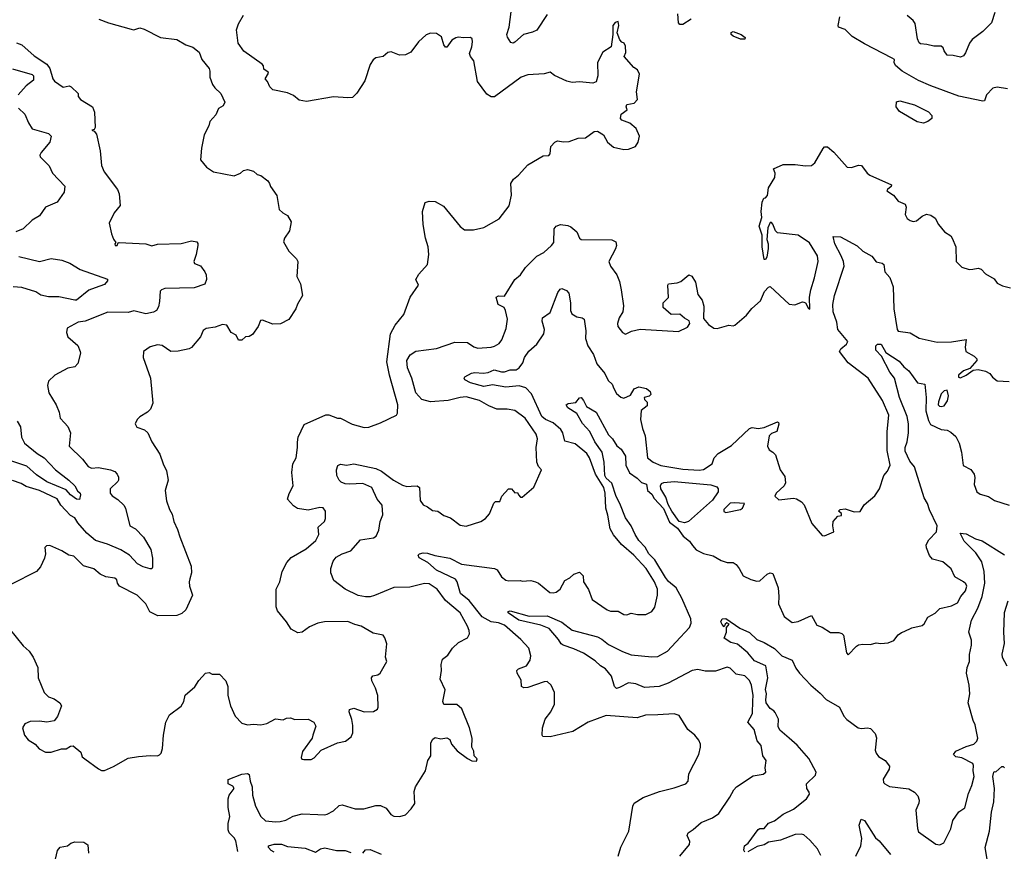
# Model space of a CAD drawing. Extents: x 1690054 to 1842981, y 782881 to 914114.
# Tile 196 of 256: x 1704901 to 1711573, y 846629 to 852265. Entities that reach past the tile are written whole.
import ezdxf

# ---------------------------------------------------------------- set-up
doc = ezdxf.new("R2010")
doc.units = 0

msp = doc.modelspace()

# ---------------------------------------------------------------- linework, layer by layer
at = {"layer": '0CON10XD'}
for points in [[(1704828.7, 848138.7), (1704925, 848021.2), (1704964, 847985), (1704991.2, 847945), (1705023.3, 847875), (1705026, 847805), (1705066.2, 847705), (1705095, 847676), (1705135, 847662), (1705173.3, 847635), (1705183.3, 847615), (1705157.7, 847542.3), (1705135, 847513.8), (1705085, 847504.3), (1705035, 847511.4), (1704972.3, 847507.7), (1704935, 847493.3), (1704920, 847465), (1704934, 847415), (1704958.8, 847385), (1705006.2, 847355), (1705033.3, 847323.3), (1705075, 847300), (1705115, 847300), (1705185, 847324.2), (1705215.6, 847324.4), (1705245, 847341.2), (1705263, 847343), (1705315, 847300), (1705325, 847270), (1705342.5, 847255), (1705435, 847187.5), (1705455, 847177.5), (1705475, 847176.7), (1705536.1, 847203.9), (1705635, 847260), (1705705, 847271.2), (1705785, 847278.8), (1705835, 847276.7), (1705848.3, 847281.7), (1705860, 847295), (1705868.8, 847325), (1705874.1, 847415.9), (1705891.2, 847505), (1705916.4, 847553.6), (1705995, 847612.5), (1706012, 847645), (1706022.1, 847687.9), (1706086.4, 847743.6), (1706115, 847787.5), (1706160, 847835), (1706185, 847840), (1706205, 847830), (1706255, 847830), (1706296.7, 847785), (1706310, 847745), (1706311.2, 847685), (1706330, 847615), (1706361.2, 847545), (1706405, 847498), (1706445, 847485.7), (1706485, 847490), (1706535, 847485.8), (1706575, 847494.3), (1706635, 847526.7), (1706685, 847520), (1706708.3, 847531.7), (1706735, 847532.5), (1706765, 847521.2), (1706855, 847523.3), (1706893, 847503), (1706907, 847477), (1706886.7, 847415), (1706883.3, 847395), (1706816.7, 847305), (1706807.5, 847265), (1706813.6, 847253.6), (1706825, 847250), (1706875, 847251.2), (1706895, 847263.3), (1706942.5, 847315), (1707055, 847363.8), (1707107.5, 847375), (1707145.8, 847404.2), (1707157.7, 847432.3), (1707157.7, 847482.3), (1707152.3, 847522.3), (1707133.3, 847575), (1707135, 847590), (1707165, 847600), (1707235, 847573.8), (1707297, 847577), (1707325, 847592.5), (1707330, 847605), (1707327.5, 847685), (1707311.2, 847735), (1707286.2, 847785), (1707283.8, 847805), (1707292.9, 847817.1), (1707327.5, 847825), (1707344.4, 847835.6), (1707388.8, 847915), (1707380, 847945), (1707388.8, 848035), (1707376, 848076), (1707363.6, 848093.6), (1707295, 848106.2), (1707215, 848155.6), (1707172.5, 848165), (1707125, 848185.7), (1706965.9, 848184.1), (1706920, 848175), (1706865, 848151.2), (1706815, 848113.8), (1706785, 848109.2), (1706739.2, 848135), (1706707.5, 848185), (1706648.3, 848258.3), (1706637.8, 848285), (1706639.2, 848405), (1706664.1, 848455.9), (1706680, 848525), (1706710, 848585), (1706740.7, 848619.3), (1706842.3, 848677.7), (1706907.5, 848735), (1706927.5, 848775), (1706924.1, 848825.9), (1706965.6, 848864.4), (1706972, 848885), (1706973.3, 848935), (1706956.1, 848956.1), (1706935, 848958.8), (1706855, 848941.9), (1706783.2, 848953.2), (1706755, 848970), (1706716, 849015), (1706727, 849053), (1706753.8, 849105), (1706743.8, 849195), (1706752, 849255), (1706774.2, 849295), (1706784, 849365), (1706782.7, 849402.7), (1706788, 849435), (1706828.3, 849521.7), (1706975, 849587.5), (1706995, 849587.5), (1707055, 849563.3), (1707075, 849563.3), (1707153.4, 849523.4), (1707235, 849500.8), (1707265.7, 849504.3), (1707345, 849532.9), (1707453.3, 849585), (1707460.7, 849599.3), (1707462, 849655), (1707405.8, 849855.8), (1707389.4, 849945), (1707412.2, 850135), (1707445.4, 850194.6), (1707503.7, 850266.3), (1707546.6, 850383.4), (1707602.5, 850465), (1707584.1, 850504.1), (1707605, 850540), (1707664.4, 850605), (1707674, 850674), (1707668.6, 850725), (1707650, 850785), (1707635.8, 850875.8), (1707630.8, 850965), (1707647.5, 851025), (1707675, 851033.8), (1707715, 851032), (1707771.8, 851001.8), (1707885, 850862.5), (1707915, 850840), (1707975, 850840.8), (1708045, 850856), (1708150, 850915), (1708216.6, 851003.4), (1708232.9, 851075), (1708228.8, 851155), (1708245.8, 851184.2), (1708279.8, 851210.2), (1708345, 851280.8), (1708448.3, 851341.7), (1708486.7, 851345), (1708496.1, 851356.1), (1708500, 851405), (1708527.5, 851435), (1708545, 851443.3), (1708585, 851438), (1708625, 851440), (1708685, 851462.5), (1708735, 851463.3), (1708793.9, 851506.1), (1708815, 851510), (1708857.5, 851485), (1708883.8, 851435), (1708925, 851402), (1708995, 851386), (1709025, 851388), (1709074.4, 851405.6), (1709092.5, 851435), (1709100, 851475), (1709078.3, 851528.3), (1709035, 851563.3), (1708980, 851585), (1708972.5, 851595), (1708977.5, 851625), (1709017, 851653), (1709010, 851675), (1709015, 851690), (1709065, 851700), (1709087.5, 851725), (1709080, 851775), (1709101.2, 851895), (1709086.2, 851925), (1709061.8, 851941.8), (1708997.5, 852015), (1709008.3, 852041.7), (1709006.4, 852086.4), (1708996.4, 852106.4), (1708981.7, 852111.7), (1708967.5, 852127.5), (1708950, 852175), (1708961.2, 852225), (1708955, 852252.5), (1708935, 852246.7), (1708918.8, 852225), (1708920, 852165), (1708908.3, 852081.7), (1708852.5, 852045), (1708816.2, 851975), (1708818.8, 851885), (1708806.1, 851843.9), (1708785, 851834), (1708693.6, 851843.6), (1708645, 851840), (1708607.7, 851847.7), (1708525, 851886.7), (1708495, 851910), (1708455, 851898.6), (1708345, 851890.5), (1708298, 851875), (1708117.3, 851742.7), (1708095, 851741.2), (1708065, 851760), (1708002.9, 851845), (1707978, 851985), (1707954.6, 852014.6), (1707949.4, 852035), (1707965, 852080), (1707969.4, 852115), (1707966.2, 852135), (1707955, 852143.8), (1707908.3, 852141.7), (1707875, 852147.1), (1707855, 852140.8), (1707828.8, 852125), (1707795, 852077.5), (1707785, 852077.5), (1707774.1, 852094.1), (1707758.3, 852148.3), (1707725, 852172), (1707685, 852173.8), (1707655, 852163.3), (1707603.3, 852115), (1707550, 852045), (1707515, 852026), (1707473.4, 852023.4), (1707418.1, 852048.1), (1707395, 852043.3), (1707362.5, 852015), (1707315, 852006), (1707295, 851993.8), (1707275, 851961.2), (1707239.6, 851850.4), (1707185, 851766.2), (1707155, 851738.6), (1707125, 851734.4), (1707027.7, 851742.3), (1706845, 851710.8), (1706795, 851720), (1706755, 851751.2), (1706715, 851770), (1706615, 851790), (1706595, 851810), (1706580, 851845), (1706563, 851863), (1706587, 851903), (1706585, 851910), (1706555, 851930), (1706551.7, 851951.7), (1706543, 851963), (1706420.5, 852050.5), (1706380, 852105), (1706370, 852195), (1706383, 852237), (1706417.5, 852295)], [(1708475, 852301.1), (1708405, 852194.8), (1708375, 852179.8), (1708313.8, 852165), (1708255, 852112.5), (1708245, 852106.2), (1708229.5, 852109.5), (1708205.6, 852145.6), (1708201.9, 852165), (1708216.4, 852215), (1708230.9, 852319.1)], [(1709451.3, 852268.7), (1709395, 852233.1), (1709375, 852231.2), (1709365, 852242.5), (1709359.4, 852305)], [(1711595, 851796.7), (1711525, 851807.9), (1711495, 851801.5), (1711451.4, 851755), (1711438.8, 851715), (1711426.4, 851713.6), (1711265, 851745.5), (1711075, 851816.9), (1710992, 851852), (1710879.6, 851915), (1710834.4, 851955), (1710826.4, 851973.6), (1710827.5, 851995), (1710813.3, 852005), (1710625, 852101.8), (1710541.9, 852151.9), (1710495, 852197.3), (1710450, 852215), (1710445.8, 852225), (1710458.9, 852285)], [(1711507.5, 852312.5), (1711485, 852244.2), (1711426.2, 852185), (1711355, 852131.2), (1711336, 852105), (1711310.5, 852039.5), (1711295, 852020), (1711275, 852011.2), (1711225, 852022), (1711185, 852023.3), (1711164.1, 852054.1), (1711158.8, 852075), (1711145, 852085.8), (1711095, 852084.3), (1711047.4, 852097.4), (1711005, 852101.2), (1710995, 852108.2), (1710985, 852134), (1710968.1, 852238.1), (1710955, 852259.2), (1710913.8, 852293.8)], [(1705437.6, 852267.6), (1705503, 852243), (1705655, 852200), (1705675, 852196.7), (1705715, 852208.8), (1705745, 852201.2), (1705855, 852143.8), (1705965, 852130), (1706027.5, 852095), (1706075, 852078), (1706117.5, 852045), (1706133.9, 851993.9), (1706183.6, 851933.6), (1706190, 851915), (1706190, 851875), (1706206.7, 851825), (1706222.3, 851802.3), (1706264.1, 851764.1), (1706290, 851705), (1706279.5, 851680.5), (1706247, 851663), (1706230.7, 851619.3), (1706190, 851575), (1706183.3, 851545), (1706150, 851485), (1706133.3, 851395), (1706126.7, 851315), (1706167.5, 851265), (1706215, 851233.3), (1706355, 851207.5), (1706396.1, 851223.9), (1706416.4, 851243.6), (1706445, 851250), (1706485, 851237.5), (1706510, 851215), (1706535, 851210), (1706583, 851173), (1706592.5, 851155), (1706600, 851135), (1706643.2, 851073.2), (1706658.8, 850978.8), (1706683.3, 850955), (1706715, 850937.5), (1706740, 850895), (1706728.8, 850835), (1706694, 850785), (1706688.3, 850758.3), (1706723.3, 850695), (1706776.7, 850645), (1706786.2, 850625), (1706778.8, 850525), (1706802.5, 850475), (1706816.7, 850395), (1706783, 850337), (1706772.5, 850305), (1706725, 850232.5), (1706667, 850203), (1706615, 850201.2), (1706545, 850227.5), (1706533, 850227), (1706516.7, 850185), (1706477.7, 850132.3), (1706455, 850117.5), (1706430, 850115), (1706405, 850092.5), (1706383.6, 850093.6), (1706366.4, 850126.4), (1706333.3, 850145), (1706303.9, 850193.9), (1706275, 850198.8), (1706225, 850182), (1706165, 850171.2), (1706145, 850157.5), (1706126.2, 850115), (1706065, 850043.3), (1706050, 850035), (1705975, 850018.8), (1705925, 850016.7), (1705865, 850056.7), (1705835, 850061.2), (1705785, 850048.8), (1705740, 850015), (1705736.7, 849975), (1705786, 849835), (1705803.3, 849665), (1705787.5, 849625), (1705765.8, 849604.2), (1705715, 849572.5), (1705697.5, 849555), (1705682.5, 849525), (1705695, 849502.5), (1705746.1, 849486.1), (1705770, 849465), (1705796.7, 849405), (1705850.3, 849320.3), (1705872, 849255), (1705896.4, 849206.4), (1705905.8, 849145), (1705885.7, 849075), (1705896.2, 849005), (1705916.2, 848945), (1705934.1, 848914.1), (1705944.3, 848865), (1705970.9, 848810.9), (1705985, 848760), (1706062.4, 848562.4), (1706065.5, 848515), (1706054.6, 848475.4), (1706048.6, 848455), (1706050.6, 848425), (1706070.8, 848365), (1706027.1, 848265), (1705999.2, 848240.8), (1705965, 848226.5), (1705835.6, 848225.6), (1705782, 848252), (1705755.5, 848305.5), (1705697.1, 848365), (1705576.7, 848425), (1705563.3, 848445), (1705558.3, 848468.3), (1705545, 848480), (1705485, 848490), (1705445, 848506), (1705403.3, 848543.3), (1705333.1, 848563.1), (1705268.3, 848628.3), (1705232.5, 848635), (1705186, 848666), (1705105, 848701.2), (1705081.2, 848698.8), (1705071.2, 848688.8), (1705076.2, 848645), (1705068.8, 848615), (1705042.3, 848557.7), (1705014.1, 848525.9), (1704845, 848440)], [(1709785, 852132.2), (1709735, 852152.5), (1709722.5, 852165), (1709721.4, 852178.6), (1709735, 852184), (1709790, 852165), (1709816.7, 852145), (1709815, 852133.8), (1709785, 852132.2)], [(1704878.7, 852108.7), (1704915, 852094.5), (1704998.8, 852018.8), (1705084.3, 851964.2), (1705104.6, 851935), (1705124.4, 851865), (1705137.1, 851847.1), (1705195, 851806.7), (1705235, 851816.2), (1705250.5, 851810.5), (1705297.5, 851765), (1705296.7, 851745), (1705312.5, 851725), (1705393.9, 851673.9), (1705407.7, 851637.7), (1705412.5, 851535), (1705405, 851520), (1705390, 851515), (1705405, 851510), (1705420, 851490), (1705446.2, 851375), (1705455, 851277.5), (1705473.4, 851233.4), (1705563, 851113), (1705574.2, 851085), (1705581.2, 851005), (1705541.2, 850955), (1705508, 850885), (1705522.7, 850812.7), (1705536.4, 850776.4), (1705552.5, 850755), (1705544.2, 850745.8), (1705546.7, 850735), (1705561.2, 850735), (1705568.3, 850751.7), (1705575.8, 850754.2), (1705755.8, 850745.8), (1705795, 850733.1), (1705835, 850742.7), (1705995, 850749.1), (1706065, 850765.8), (1706100, 850760), (1706108.3, 850748.3), (1706108.1, 850735), (1706097, 850673), (1706080, 850625), (1706085, 850613.3), (1706125, 850596.7), (1706155.5, 850555.5), (1706164, 850535), (1706166, 850504), (1706155, 850473.3), (1706083.2, 850446.8), (1705885, 850443.1), (1705862, 850435), (1705852.5, 850425), (1705849.1, 850355), (1705840.3, 850319.7), (1705827.5, 850295), (1705807.7, 850282.3), (1705755, 850271.5), (1705675, 850291.2), (1705635, 850280.5), (1705497.6, 850282.4), (1705345, 850221.8), (1705296.7, 850215), (1705223.3, 850175), (1705216.7, 850145), (1705226.7, 850115), (1705295, 850056.2), (1705311.2, 850015), (1705313.8, 850005), (1705294.1, 849935.9), (1705275, 849911.2), (1705226.8, 849903.2), (1705138.8, 849855), (1705095.9, 849814.1), (1705088, 849785), (1705097.1, 849735), (1705147.5, 849655), (1705167.5, 849605), (1705175.8, 849565), (1705205, 849532), (1705227.6, 849507.6), (1705245.5, 849465.5), (1705235.8, 849375), (1705325.7, 849285.7), (1705365, 849236.2), (1705386.5, 849226.5), (1705435, 849230), (1705515, 849214.6), (1705545, 849201.8), (1705561.1, 849185), (1705569.4, 849165), (1705569.4, 849145), (1705565.4, 849134.6), (1705514.3, 849085), (1705514, 849055), (1705527.6, 849037.6), (1705565, 849012.9), (1705605.6, 848975), (1705616.5, 848955), (1705648, 848835), (1705685, 848814.3), (1705738.5, 848758.5), (1705788.8, 848675), (1705800.8, 848615), (1705801.2, 848555), (1705796, 848544), (1705785, 848543.3), (1705736.3, 848556.3), (1705698.2, 848578.2), (1705644.7, 848634.7), (1705585, 848670.9), (1705495, 848709.6), (1705414.4, 848734.4), (1705355, 848783.8), (1705293.8, 848855), (1705275, 848887.9), (1705245, 848905.5), (1705210.2, 848940.2), (1705180.5, 848975), (1705155, 849018.7), (1705035, 849074.7), (1704945, 849101.2), (1704911.5, 849121.5), (1704850.8, 849140.8)], [(1704851.7, 851931.7), (1704984.2, 851894.2), (1704995.3, 851885), (1704994.1, 851855), (1704943.4, 851816.6), (1704890.7, 851755)], [(1711025, 851564.6), (1710982.3, 851572.3), (1710862.1, 851642.1), (1710840.6, 851675), (1710842.6, 851707.4), (1710865, 851713.8), (1710965, 851688.1), (1711059.9, 851639.9), (1711081.8, 851615), (1711082.5, 851595), (1711055, 851575.3), (1711025, 851564.6)], [(1704891.5, 851665), (1704935.8, 851625), (1704960, 851565), (1704985.6, 851525.6), (1705095, 851493.1), (1705114.4, 851475), (1705105, 851434.2), (1705045.7, 851365), (1705036.1, 851346.1), (1705038.8, 851335), (1705101.2, 851275), (1705123.3, 851225), (1705206.1, 851136.1), (1705202.5, 851095), (1705155, 851028.8), (1705075, 850993.8), (1705034.5, 850935.5), (1704984.4, 850905.6), (1704925, 850848), (1704875, 850827.5)], [(1708962.5, 850245), (1708952.5, 850205), (1708954, 850185), (1708986.2, 850145), (1709005, 850132.5), (1709045.5, 850154.5), (1709105, 850166.4), (1709365, 850151.2), (1709425, 850180), (1709442.5, 850205), (1709437.5, 850225), (1709405, 850241.2), (1709375, 850269.2), (1709315, 850267.5), (1709260, 850315), (1709260, 850345), (1709297, 850383), (1709292.5, 850465), (1709297.5, 850475), (1709355, 850480.8), (1709380.3, 850489.7), (1709435, 850536.2), (1709455, 850526.2), (1709479.6, 850485), (1709495, 850402.5), (1709526, 850365), (1709536.4, 850323.6), (1709535, 850240), (1709568.3, 850198.3), (1709605, 850173.3), (1709627.1, 850172.9), (1709705, 850193.8), (1709735, 850190), (1709746.7, 850195), (1709825, 850261.4), (1709861.5, 850308.5), (1709919.5, 850360.5), (1709947.3, 850422.7), (1709975, 850452.5), (1709987, 850457), (1710115, 850336.7), (1710153, 850333), (1710205, 850353.3), (1710215, 850351.2), (1710226.2, 850345), (1710245, 850306.7), (1710255, 850303.3), (1710252.5, 850385), (1710261.1, 850435), (1710286.9, 850515), (1710310.5, 850625), (1710305.8, 850665), (1710253.4, 850753.4), (1710175, 850803.8), (1710035, 850821.2), (1710021.2, 850835), (1710005, 850880), (1709995, 850890), (1709985, 850890), (1709970, 850855), (1709963.3, 850775), (1709972, 850745), (1709972.5, 850715), (1709962.5, 850655), (1709955, 850640), (1709945, 850640), (1709931.4, 850725), (1709930.8, 850805), (1709912, 850865), (1709929.2, 850925), (1709924.4, 850965), (1709931.7, 851028.3), (1709942.5, 851055), (1709955, 851057.5), (1709967.7, 851072.3), (1709973.8, 851126.2), (1710017.5, 851195), (1710019.2, 851225), (1710007.5, 851255), (1710075, 851282.5), (1710154.4, 851284.4), (1710225, 851274.5), (1710265, 851277.5), (1710288, 851295), (1710345, 851392.5), (1710355, 851402.5), (1710375, 851402.5), (1710417.7, 851367.7), (1710507.5, 851265), (1710537.7, 851262.3), (1710585, 851280), (1710605, 851277.5), (1710643.3, 851225), (1710661.7, 851211.7), (1710807.5, 851145), (1710806.4, 851133.6), (1710780, 851115), (1710777.5, 851105), (1710822.5, 851075), (1710852.5, 851035), (1710900, 851015), (1710907.5, 850995), (1710900, 850945), (1710915, 850917.5), (1710933.9, 850903.9), (1710955, 850896.7), (1710977.7, 850902.3), (1711015, 850932.5), (1711045, 850947.5), (1711075, 850940), (1711105, 850920), (1711126.4, 850876.4), (1711167, 850827), (1711209.3, 850799.3), (1711220, 850785), (1711243.8, 850725), (1711247.5, 850625), (1711285, 850587.5), (1711335, 850572.5), (1711360, 850575), (1711395, 850580), (1711415, 850573.3), (1711445, 850542.5), (1711505, 850507.5), (1711525, 850480), (1711560.5, 850460.5), (1711615, 850446.7)], [(1706378.1, 846628.1), (1706365, 846700), (1706355, 846720), (1706320.8, 846755), (1706312.5, 846775), (1706312.3, 846817.7), (1706325.7, 846865), (1706313.8, 846925), (1706312.2, 846985), (1706320.6, 847009.4), (1706354, 847055), (1706345, 847071.2), (1706313.3, 847085), (1706313.9, 847116.1), (1706405, 847151.1), (1706445, 847155.7), (1706455, 847150), (1706461.3, 847105), (1706476.8, 847065), (1706478.8, 847008.8), (1706498.9, 846935), (1706535.6, 846865), (1706566.3, 846836.3), (1706635, 846828), (1706665, 846831.3), (1706705, 846840.8), (1706754.1, 846865.9), (1706815, 846883.5), (1706921.7, 846878.3), (1706965, 846875.8), (1706985, 846880.8), (1707027.3, 846902.7), (1707065, 846940), (1707085, 846944), (1707175, 846916), (1707233.6, 846916.4), (1707315, 846940), (1707345, 846938.8), (1707385, 846921.2), (1707415, 846878.8), (1707435, 846867.5), (1707475.7, 846864.3), (1707515, 846876), (1707554.1, 846915.9), (1707577.3, 846952.7), (1707574.2, 847035), (1707582, 847065), (1707651.2, 847175), (1707666.7, 847245), (1707686.7, 847275), (1707687.5, 847365), (1707700.7, 847389.3), (1707715, 847400), (1707755, 847390), (1707795, 847397.5), (1707815, 847387.5), (1707826.7, 847355), (1707865, 847308.8), (1707935, 847257.5), (1707965, 847242.5), (1707995, 847240), (1708000, 847255), (1707980, 847275), (1707977, 847307), (1707963.6, 847333.6), (1707966.7, 847395), (1707948, 847465), (1707896.2, 847595), (1707862.7, 847622.7), (1707775, 847624.4), (1707767.5, 847645), (1707783.6, 847723.6), (1707750, 847795), (1707760, 847855), (1707756.1, 847893.9), (1707765, 847930), (1707801.2, 847958.8), (1707833.8, 848005), (1707875, 848043.8), (1707935, 848076.7), (1707948.3, 848101.7), (1707947.5, 848125), (1707935.6, 848155), (1707885, 848244.3), (1707785, 848329.4), (1707728.6, 848405), (1707675, 848440.5), (1707643.2, 848443.2), (1707545, 848418.7), (1707435, 848417.7), (1707305, 848362.9), (1707275, 848352.9), (1707245, 848352.9), (1707195, 848363.3), (1707105, 848405.8), (1707030, 848465), (1707010, 848515), (1707008.6, 848545), (1707025.6, 848595), (1707045, 848621.9), (1707085, 848644.5), (1707144.6, 848665.4), (1707210.9, 848739.1), (1707297.2, 848752.8), (1707316.4, 848763.6), (1707334.4, 848805), (1707343.9, 848863.9), (1707360.3, 848909.7), (1707355.9, 848975), (1707322.6, 849015), (1707286.6, 849095), (1707225, 849122.5), (1707135, 849115.9), (1707105, 849119.2), (1707080.1, 849130.1), (1707064.4, 849145), (1707048.8, 849175), (1707046.8, 849215), (1707055.9, 849244.1), (1707075, 849252.9), (1707115, 849246.7), (1707165, 849255.5), (1707315, 849222.8), (1707353.1, 849205), (1707433.1, 849145), (1707495, 849109.4), (1707525, 849101.9), (1707553.9, 849103.9), (1707595, 849106), (1707610, 849095), (1707614.1, 849005.9), (1707635, 848976), (1707665, 848964.2), (1707698.8, 848938.8), (1707735, 848933.8), (1707773.9, 848903.9), (1707819.7, 848889.7), (1707885, 848840), (1707925, 848833.3), (1708025, 848864), (1708056.2, 848885), (1708084, 848915), (1708112.7, 848987.3), (1708125, 849000), (1708155, 849000), (1708167.5, 849035), (1708212.5, 849085), (1708232.5, 849085), (1708255, 849057.5), (1708275, 849060), (1708280, 849045), (1708295, 849030), (1708305, 849030), (1708385, 849097.5), (1708437.5, 849215), (1708416.2, 849236.2), (1708404, 849265), (1708399.5, 849365), (1708408.9, 849425), (1708401.4, 849455), (1708325, 849563.8), (1708255.7, 849615.7), (1708205, 849625.7), (1708134.5, 849624.5), (1708078.8, 849648.8), (1708017.5, 849685), (1707925, 849707.8), (1707885.8, 849704.2), (1707805, 849683.9), (1707685, 849674.1), (1707625, 849691.2), (1707584.7, 849735), (1707559, 849835), (1707528.6, 849905), (1707524.7, 849955), (1707546, 849994), (1707585, 850017.8), (1707725, 850037.1), (1707850.2, 850079.8), (1707935, 850076.5), (1707977.3, 850047.3), (1708005, 850039.2), (1708095, 850044.7), (1708117.7, 850052.3), (1708148.6, 850071.4), (1708168.2, 850095), (1708197.1, 850172.9), (1708205.6, 850235), (1708192.5, 850295), (1708183.3, 850315), (1708143.7, 850333.7), (1708130, 850385), (1708145, 850394.3), (1708185, 850390), (1708255, 850503.1), (1708293.8, 850535), (1708328.8, 850585), (1708405, 850661.2), (1708452.3, 850687.7), (1708505, 850734), (1708519.4, 850755), (1708523.4, 850846.6), (1708535, 850865.7), (1708565, 850875.7), (1708615, 850870), (1708635, 850861.4), (1708676, 850826), (1708694.4, 850784.4), (1708705.9, 850775.9), (1708913.9, 850773.9), (1708939.2, 850759.2), (1708944, 850735), (1708938.3, 850711.7), (1708893.3, 850625), (1708903.8, 850595), (1708945.9, 850535.9), (1708965, 850490), (1708977.1, 850435), (1708992.5, 850325), (1708986.7, 850285), (1708962.5, 850245)], [(1708925.7, 849765), (1708945, 849732), (1708975, 849706.7), (1708995, 849700), (1709039.3, 849720.7), (1709065, 849762.5), (1709095, 849776.7), (1709147.5, 849765), (1709172.5, 849745), (1709176.7, 849725), (1709166.4, 849713.6), (1709132.5, 849705), (1709135, 849690), (1709151.7, 849671.7), (1709151.7, 849648.3), (1709113, 849617), (1709106.7, 849555), (1709120, 849495), (1709140, 849445), (1709155.6, 849295), (1709192.2, 849265), (1709246, 849244), (1709395, 849219.6), (1709505, 849211.5), (1709535, 849217.5), (1709592.5, 849255), (1709606.7, 849295), (1709633.3, 849325), (1709725, 849378), (1709845, 849493.3), (1709865, 849500), (1709905, 849493.8), (1709945, 849500.6), (1710035, 849538.8), (1710042.5, 849535), (1710043.8, 849523.8), (1710032, 849475), (1709995, 849460), (1709980, 849445), (1709968.6, 849375), (1709979.7, 849349.7), (1710005, 849334.2), (1710021.9, 849315), (1710053.1, 849213.1), (1710085, 849168.8), (1710090, 849125), (1710082, 849105), (1710026.2, 849055), (1710016.7, 849035), (1710045, 849010), (1710145, 849022.5), (1710165, 849018), (1710197.3, 848997.3), (1710215.9, 848975.9), (1710269.5, 848849.5), (1710338.3, 848768.3), (1710355, 848767.5), (1710416.7, 848793.3), (1710410, 848835), (1710412.5, 848865), (1710445, 848900), (1710470, 848905), (1710468.3, 848918.3), (1710450, 848935), (1710460, 848945), (1710495, 848950), (1710555, 848930), (1710595, 848932.5), (1710624.1, 848975.9), (1710695, 849037.5), (1710727.5, 849085), (1710756.7, 849175), (1710781.2, 849205), (1710799.2, 849245), (1710777.9, 849345), (1710779.6, 849375), (1710779.2, 849475), (1710790.9, 849585), (1710747.5, 849685), (1710650.6, 849835), (1710515, 849938.2), (1710456.7, 850015), (1710464.1, 850035), (1710502.5, 850065), (1710512.5, 850085), (1710444.6, 850165), (1710437.3, 850215), (1710413.3, 850285), (1710410.6, 850335), (1710421.5, 850395), (1710488.1, 850595), (1710483.8, 850625), (1710467.3, 850665), (1710423.8, 850745), (1710413.8, 850795), (1710463.3, 850793.3), (1710575, 850733.3), (1710615, 850695.4), (1710675, 850661.5), (1710705, 850624.4), (1710744.4, 850614.4), (1710755.5, 850605.5), (1710762.9, 850555), (1710797, 850517), (1710820, 850455), (1710823.3, 850305), (1710845.8, 850165.8), (1710854.4, 850154.4), (1710935, 850141.9), (1710996.6, 850106.6), (1711118.6, 850078.6), (1711215, 850081.8), (1711315, 850097.5), (1711308.1, 850045), (1711312.9, 850015), (1711368.8, 849985), (1711386.1, 849966.1), (1711386.7, 849955), (1711338.8, 849901.2), (1711295, 849884), (1711263.3, 849855), (1711261.7, 849841.7), (1711275, 849837.5), (1711314.1, 849855.9), (1711361.2, 849888.8), (1711395, 849894), (1711445, 849883.3), (1711475, 849866.7), (1711492.3, 849842.3), (1711525, 849816.7), (1711606.4, 849813.6)], [(1704895, 850659.2), (1705035, 850627.1), (1705115, 850646.4), (1705186.7, 850635), (1705240, 850615), (1705311.2, 850571.2), (1705496.4, 850506.4), (1705496.7, 850495), (1705475, 850471.2), (1705411.7, 850448.3), (1705368.8, 850431.2), (1705285.5, 850364.5), (1705275, 850364.2), (1705165, 850386.7), (1705095, 850386.2), (1705045, 850398.5), (1705009.4, 850419.4), (1704915, 850450.8), (1704855.3, 850454.7)], [(1708956.7, 846595), (1708974.1, 846655.9), (1709028, 846765), (1709055.7, 846934.3), (1709064, 846955), (1709125, 846994), (1709236.7, 847035), (1709335, 847057.9), (1709415, 847087.1), (1709429.4, 847105), (1709434.5, 847155), (1709502.5, 847285), (1709514, 847335), (1709513.8, 847355), (1709502.7, 847382.7), (1709476.2, 847415), (1709428.8, 847455), (1709369.5, 847549.5), (1709335, 847561.4), (1709225, 847553.3), (1709141.9, 847551.9), (1709085, 847534.2), (1708875, 847550), (1708753.8, 847505), (1708648.3, 847441.7), (1708495, 847405.7), (1708446.4, 847406.4), (1708440, 847415), (1708444.2, 847465), (1708461.4, 847525), (1708499.4, 847575), (1708524.3, 847625), (1708524.4, 847705), (1708501.4, 847755), (1708475, 847780), (1708455, 847778.1), (1708345, 847738.5), (1708316.8, 847736.8), (1708300, 847745), (1708297.7, 847787.7), (1708271.9, 847835), (1708269.2, 847855), (1708280, 847865), (1708335, 847885.7), (1708358.9, 847925), (1708364.4, 847954.4), (1708351.4, 848005), (1708295.8, 848065), (1708185, 848161.9), (1708145, 848178), (1708095, 848184.7), (1708035, 848218.4), (1707947.5, 848327.5), (1707888.5, 848375), (1707865.3, 848455.3), (1707854.2, 848474.2), (1707724.2, 848535), (1707665.5, 848585.5), (1707607, 848617), (1707600, 848635), (1707610, 848645), (1707635, 848651.2), (1707665, 848649.2), (1707712.9, 848632.9), (1707815, 848614.4), (1707895, 848575.5), (1708117.5, 848545), (1708135.5, 848535.5), (1708165, 848488.8), (1708195.8, 848465.8), (1708215, 848461.2), (1708293.9, 848463.9), (1708305, 848458.8), (1708365, 848463.3), (1708395, 848456), (1708415.8, 848445.8), (1708493, 848383), (1708515, 848380), (1708535.6, 848384.4), (1708563.3, 848405), (1708595, 848463.8), (1708628.3, 848481.7), (1708655, 848506.7), (1708695, 848520), (1708720, 848495), (1708721.2, 848455), (1708755, 848402.5), (1708780, 848335), (1708882.5, 848265), (1708905, 848256.2), (1708955, 848256.2), (1708995, 848233.3), (1709015, 848232.5), (1709045, 848242.5), (1709087, 848233), (1709143, 848233), (1709185, 848253.3), (1709205, 848282.5), (1709222.9, 848365), (1709222.9, 848405), (1709203.3, 848455), (1709145, 848544.4), (1709061.1, 848635), (1708978.8, 848708.8), (1708923.3, 848773.3), (1708902.7, 848815), (1708886, 848906), (1708872.2, 848955), (1708867, 849055), (1708859.3, 849095), (1708803.5, 849185), (1708761.9, 849295), (1708744.4, 849324.4), (1708665, 849390.7), (1708595, 849408), (1708580.4, 849465), (1708567.1, 849487.1), (1708515, 849532.4), (1708463.6, 849555), (1708438.4, 849575), (1708368.5, 849728.5), (1708330.8, 849770.8), (1708285, 849784.3), (1708194.8, 849774.8), (1708105, 849789.7), (1708045, 849778), (1707954.8, 849804.8), (1707918, 849825), (1707912, 849835), (1707916, 849845), (1707961.3, 849868.7), (1707985, 849873.5), (1708040.2, 849869.8), (1708075, 849874.6), (1708115, 849892.7), (1708165, 849877.5), (1708185, 849878.2), (1708225, 849892.7), (1708265, 849892), (1708284.5, 849905), (1708310.3, 849939.7), (1708321.9, 849975), (1708351.2, 850018.8), (1708405, 850066.2), (1708453.1, 850135), (1708456.2, 850165), (1708440.6, 850220.6), (1708443.1, 850245), (1708495, 850280), (1708547.3, 850415), (1708562.3, 850437.7), (1708575, 850443.6), (1708605, 850430.3), (1708620.7, 850410.7), (1708634, 850345), (1708633, 850295), (1708641.8, 850271.8), (1708675, 850250), (1708712.5, 850245), (1708725.6, 850235), (1708737, 850157), (1708735.4, 850105), (1708750.9, 850055), (1708789.2, 849995), (1708811.9, 849931.9), (1708865, 849867.1), (1708889.4, 849819.4), (1708914.3, 849795), (1708925.7, 849765)], [(1709374.2, 846595), (1709439.2, 846675), (1709441.4, 846695), (1709424, 846735), (1709430, 846755), (1709465, 846777.5), (1709517.5, 846825), (1709594.6, 846855.4), (1709638.8, 846885), (1709713.8, 846995), (1709738.8, 847045), (1709758.8, 847065), (1709870.5, 847139.5), (1709938.3, 847151.7), (1709955.6, 847164.4), (1709951.1, 847195), (1709960, 847245), (1709935.8, 847275.8), (1709925.7, 847345), (1709897.6, 847377.6), (1709878.2, 847455), (1709835.5, 847505), (1709866.7, 847563.3), (1709868.5, 847648.5), (1709870.9, 847685), (1709858.5, 847755), (1709845, 847785.6), (1709815, 847818.6), (1709755, 847829.4), (1709715, 847869.2), (1709695, 847877.1), (1709615, 847849.5), (1709545, 847849.2), (1709495, 847860.5), (1709456.7, 847855), (1709295, 847768.7), (1709235, 847745.3), (1709135, 847739.6), (1709075, 847762.9), (1709025, 847770.4), (1708965, 847737.9), (1708945, 847733.1), (1708931.9, 847745), (1708910.9, 847815), (1708871.2, 847865), (1708836.5, 847886.5), (1708800.3, 847920.3), (1708720.8, 847970.8), (1708655, 848001.9), (1708584.4, 848025), (1708570.8, 848035), (1708552.1, 848065), (1708489.3, 848139.3), (1708431.3, 848161.3), (1708282.9, 848195), (1708210, 848245), (1708210, 848255), (1708225, 848258.8), (1708353, 848223), (1708475, 848224.4), (1708575, 848181.5), (1708645, 848126.9), (1708815, 848082.2), (1708845, 848066.5), (1708890.4, 848030.4), (1708985, 847982.7), (1709045, 847959.7), (1709185, 847946.2), (1709225, 847948.8), (1709289.6, 847985), (1709347, 848047), (1709439.5, 848145), (1709450.4, 848175), (1709448.8, 848205), (1709388, 848345), (1709349.8, 848415), (1709298.2, 848458.2), (1709275.7, 848485), (1709205.3, 848605.3), (1709164.9, 848644.9), (1709139, 848689), (1709096.3, 848735), (1709070.6, 848775), (1709043.3, 848835), (1709005, 848888.1), (1708968.3, 848985), (1708942.9, 849032.9), (1708912.9, 849122.9), (1708875, 849156.9), (1708866, 849175), (1708860.8, 849265), (1708847.3, 849335), (1708798.6, 849405), (1708765, 849472.9), (1708715, 849529.2), (1708675.5, 849595.5), (1708615, 849634.2), (1708603.8, 849655), (1708617.3, 849662.7), (1708668.9, 849671.1), (1708695, 849701.2), (1708705, 849704.2), (1708722.2, 849685), (1708742.5, 849642.5), (1708806.4, 849605), (1708890.3, 849450.3), (1708917.8, 849425), (1708946.2, 849376.2), (1708976, 849355), (1709005, 849307.5), (1709007.1, 849245), (1709033.7, 849193.7), (1709085, 849157.1), (1709115, 849127.5), (1709147.1, 849117.1), (1709154.3, 849075), (1709185, 849049.4), (1709200.4, 849020.4), (1709262.7, 848952.7), (1709305, 848858.6), (1709358.7, 848818.7), (1709395.6, 848765), (1709439.6, 848729.6), (1709460.7, 848700.7), (1709485, 848671.4), (1709535, 848646.9), (1709600.9, 848630.9), (1709655, 848598.8), (1709695, 848586.7), (1709735, 848586.7), (1709755, 848572.5), (1709775.7, 848545.7), (1709803.8, 848495), (1709855, 848470), (1709895, 848460), (1709915, 848462), (1709965, 848506.2), (1709987, 848517), (1710005, 848512.5), (1710040, 848415), (1710045.8, 848355), (1710042.9, 848305), (1710080.3, 848220.3), (1710135, 848178.8), (1710176.1, 848186.1), (1710265, 848226), (1710302.4, 848162.4), (1710338.3, 848148.3), (1710395, 848111.2), (1710451.7, 848111.7), (1710472.5, 848105), (1710483.9, 848093.9), (1710502.5, 847975), (1710515, 847960), (1710570.7, 848019.3), (1710585, 848027.5), (1710615, 848032.5), (1710665, 848030), (1710705, 848042.5), (1710735, 848036.2), (1710785, 848041.2), (1710825, 848056.7), (1710853.8, 848095), (1710875, 848112), (1710895, 848118.8), (1710945, 848144), (1711015, 848160), (1711028.8, 848171.2), (1711055, 848216.7), (1711105, 848243.3), (1711135.8, 848274.2), (1711215, 848292.9), (1711255, 848312), (1711278.1, 848355), (1711309.5, 848395), (1711318.6, 848425), (1711311.3, 848441.3), (1711296, 848455), (1711238.3, 848488.3), (1711212.3, 848542.3), (1711155, 848590.8), (1711085, 848609.2), (1711065, 848633.3), (1711044.6, 848684.6), (1711043.5, 848705), (1711061.2, 848738.8), (1711112.2, 848795), (1711117.3, 848835), (1711065, 848944), (1711053.1, 848985), (1711029.5, 849025), (1710964.3, 849234.2), (1710931.8, 849271.8), (1710900.4, 849340.4), (1710900, 849365), (1710913.5, 849405), (1710922.3, 849465), (1710922.3, 849525), (1710913.3, 849575), (1710861.7, 849705), (1710829.1, 849835), (1710797.8, 849875), (1710740.8, 849985), (1710702, 850025), (1710702.9, 850055), (1710713.9, 850066.1), (1710737.3, 850065), (1710769.6, 850009.6), (1710860.4, 849950.4), (1710891.8, 849911.8), (1710925.7, 849885), (1710984.5, 849804.5), (1711035, 849793.8), (1711043.7, 849703.7), (1711041, 849615), (1711058.6, 849548.6), (1711071.9, 849521.9), (1711145, 849488.2), (1711185, 849482.6), (1711210.4, 849470.4), (1711245, 849439.2), (1711266.6, 849395), (1711281.9, 849335), (1711293.8, 849243.8), (1711345.3, 849215.3), (1711367.5, 849185), (1711373, 849163), (1711369.2, 849115), (1711386.7, 849065), (1711408.3, 849048.3), (1711465, 849034), (1711507, 849007), (1711605, 848975.8)], [(1711145, 849644.3), (1711165, 849648.8), (1711188.3, 849681.7), (1711193.5, 849715), (1711185, 849753.3), (1711165, 849749.2), (1711145, 849728.8), (1711125.7, 849675), (1711124.5, 849655), (1711133.3, 849645), (1711145, 849644.3)], [(1704884.5, 849545), (1704905.4, 849505), (1704912.3, 849435), (1704934.3, 849394.3), (1705018.9, 849325), (1705065.7, 849295.7), (1705142.9, 849215), (1705232.5, 849145), (1705274.4, 849105), (1705292.7, 849072.7), (1705311.2, 849055), (1705312, 849045), (1705305, 849012.5), (1705285, 849016), (1705245, 849044.4), (1705215, 849079.3), (1705085, 849133.9), (1705015, 849180.5), (1704948.2, 849238.2), (1704799.4, 849289.4)], [(1709405, 848854.5), (1709370, 848865), (1709318.9, 848935), (1709295, 848980), (1709279.4, 849029.4), (1709244.6, 849084.6), (1709242.7, 849105), (1709249.5, 849120.5), (1709265, 849129.1), (1709335, 849136.2), (1709585, 849112.8), (1709625, 849097.9), (1709632.9, 849085), (1709632.9, 849065), (1709595, 849008.8), (1709432, 848865), (1709405, 848854.5)], [(1709685, 848924.5), (1709785, 848944.4), (1709798.1, 848955), (1709811.2, 848985), (1709745, 848991.1), (1709715, 848987.5), (1709671.4, 848945), (1709671.4, 848931.4), (1709685, 848924.5)], [(1710159.6, 847869.6), (1710184.5, 847835), (1710261.9, 847755), (1710325, 847700.9), (1710365, 847657.5), (1710456.2, 847605), (1710486, 847545), (1710505, 847521.2), (1710582.5, 847465), (1710605, 847460.8), (1710645, 847466.7), (1710665, 847460), (1710697.3, 847427.3), (1710707.1, 847397.1), (1710698.6, 847315), (1710704.2, 847295), (1710721.1, 847271.1), (1710766, 847245), (1710793.8, 847205), (1710792, 847185), (1710751.2, 847118.8), (1710754, 847095), (1710762, 847085), (1710795, 847068.6), (1710925, 847052.5), (1710965, 847030), (1710986, 847005), (1710996.2, 846975), (1710993.8, 846955), (1710973.1, 846906.9), (1710984.1, 846784.1), (1710991.7, 846761.7), (1711108.3, 846678.3), (1711135, 846672.5), (1711163.4, 846686.6), (1711209.7, 846780.3), (1711223.1, 846836.9), (1711265, 846896), (1711306.2, 846923.8), (1711329.5, 847020.5), (1711352.7, 847075), (1711368.9, 847135), (1711361.5, 847175), (1711365, 847210), (1711359.4, 847225), (1711285, 847262), (1711245, 847268.2), (1711228.6, 847285), (1711243.6, 847306.4), (1711315, 847339.4), (1711366.7, 847355), (1711385.5, 847375), (1711392.7, 847395), (1711375.7, 847485), (1711361.4, 847515), (1711327.5, 847635), (1711338, 847695), (1711335.2, 847755), (1711316.7, 847835), (1711321, 847875), (1711336.8, 847915), (1711336.7, 847963.3), (1711350.7, 848025), (1711349.6, 848059.6), (1711332.7, 848115), (1711351.4, 848195), (1711393.5, 848276.5), (1711421.6, 848355), (1711441.1, 848445), (1711437.2, 848525), (1711419.8, 848589.8), (1711380.6, 848650.6), (1711300.7, 848730.7), (1711272.5, 848785), (1711315, 848780.6), (1711376.5, 848746.5), (1711422.1, 848732.1), (1711575, 848637.1)], [(1711596.4, 848323.6), (1711572.1, 848245), (1711567.5, 848115), (1711571.8, 848038.2), (1711555.5, 847964.5), (1711558.8, 847945), (1711589.1, 847885)], [(1709815, 846623.8), (1709807.3, 846637.3), (1709813.2, 846666.8), (1709836.7, 846685), (1709905, 846776.7), (1709916, 846784), (1709945.7, 846784.3), (1709975, 846820), (1710015, 846836), (1710075, 846880), (1710144.5, 846915.5), (1710232, 846985), (1710252.5, 847015), (1710250.3, 847030.3), (1710234, 847055), (1710232.5, 847085), (1710294.2, 847145), (1710297.1, 847165), (1710247.3, 847257.3), (1710168.9, 847348.9), (1710114.3, 847395), (1710050.7, 847450.7), (1710040, 847475), (1710041.5, 847525), (1710020.5, 847570.5), (1710011.9, 847581.9), (1709985, 847596.7), (1709959.3, 847635), (1709956, 847655), (1709961.7, 847695), (1709954.8, 847725.2), (1709969.8, 847805), (1709955.6, 847885), (1709880.2, 847920.2), (1709834.3, 847975), (1709765, 848033.1), (1709720, 848045), (1709673.6, 848073.6), (1709690, 848115), (1709690, 848145), (1709707.5, 848167.5), (1709693, 848177), (1709681.7, 848168.3), (1709675, 848150), (1709660, 848165), (1709652.5, 848185), (1709660, 848205), (1709685, 848207.5), (1709780.3, 848140.3), (1709845, 848111.2), (1709894.6, 848064.6), (1709944.6, 848044.6), (1710015, 848004.2), (1710065, 847952.7), (1710134.5, 847924.5), (1710159.6, 847869.6)], [(1711457.5, 846575), (1711443.5, 846655), (1711472.1, 846765), (1711486.9, 846895), (1711502.1, 846965), (1711507.1, 847055), (1711494.6, 847135), (1711501.2, 847165), (1711505, 847170), (1711515, 847167.5), (1711555, 847204), (1711565, 847204), (1711574, 847195)], [(1710567.5, 846595), (1710601.2, 846665), (1710608, 846715), (1710589.1, 846805), (1710602.5, 846847.5), (1710625, 846836.7), (1710699.7, 846719.7), (1710725, 846698.8), (1710801.7, 846608.3)], [(1710328.8, 846601.2), (1710305.8, 846645.8), (1710255.7, 846705), (1710215, 846739.5), (1710195, 846746), (1710155, 846742), (1710055, 846703.5), (1709975, 846690.6), (1709945, 846673.5), (1709897.9, 846662.1), (1709835, 846624.2)], [(1705144.3, 846575.7), (1705156.4, 846633.6), (1705175, 846656.7), (1705225, 846666.7), (1705247.1, 846682.9), (1705275, 846692.9), (1705335, 846690.8), (1705362.8, 846672.8), (1705366.3, 846616.3)], [(1706625, 846622.9), (1706605.6, 846635), (1706587.5, 846655), (1706586.7, 846665), (1706625, 846676.2), (1706675, 846676.4), (1706715, 846662.5), (1706835, 846650), (1706905, 846622.2), (1706940, 846645), (1706967.9, 846652.1), (1707047.5, 846635), (1707105, 846633.3), (1707145, 846620.8)], [(1707225, 846616.2), (1707245, 846638.8), (1707275, 846640.8), (1707349.5, 846609.5)]]:
    msp.add_lwpolyline(points, dxfattribs=at)

doc.saveas('drawing.dxf')
